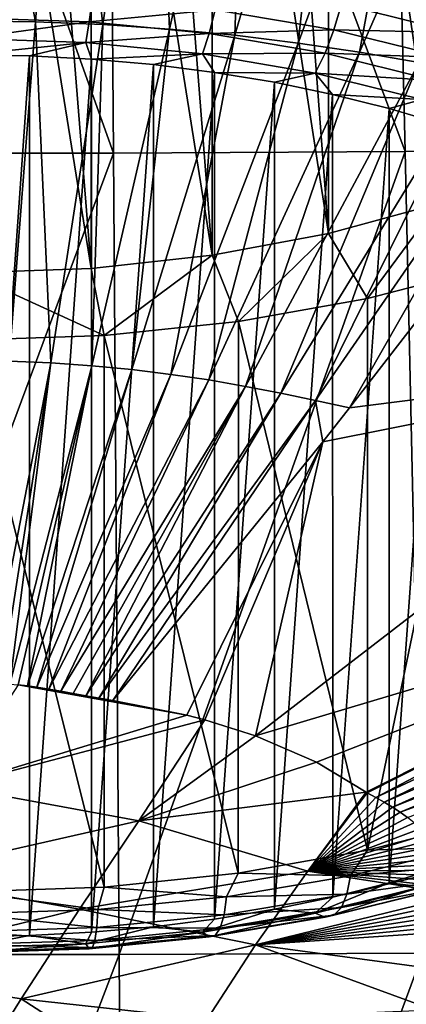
# Model space of a CAD drawing. Header units: metres. Extents: x -109 to 109, y -78 to 121.
# Tile 13 of 256: x -76.29 to -74.71, y -57.33 to -53.31. Entities that reach past the tile are written whole.
import ezdxf

# ---------------------------------------------------------------- set-up
doc = ezdxf.new("R2010")
doc.units = ezdxf.units.M
doc.layers.add('solid_508554_SW0001', color=7, linetype='CONTINUOUS')

msp = doc.modelspace()

# ---------------------------------------------------------------- linework, layer by layer
at = {"layer": 'solid_508554_SW0001'}
for points in [[(-77.069847, -50.592949, 7.916272), (-75.903587, -53.85387, 9.486099), (-77.09568, -53.853874, 9.486094)], [(-77.069847, -50.592949, 7.916272), (-75.929329, -50.592949, 7.916277), (-75.903587, -53.85387, 9.486099)], [(-75.929329, -50.592949, 7.916277), (-74.789284, -50.587227, 7.925907), (-74.711952, -53.848137, 9.49515)], [(-75.929329, -50.592949, 7.916277), (-74.711952, -53.848137, 9.49515), (-75.903587, -53.85387, 9.486099)], [(-74.789284, -50.587227, 7.925907), (-73.649963, -50.575901, 7.945001), (-73.521027, -53.836765, 9.51329)], [(-74.789284, -50.587227, 7.925907), (-73.521027, -53.836765, 9.51329), (-74.711952, -53.848137, 9.49515)], [(-74.580887, -50.902302, 25.939884), (-74.798508, -50.966862, 25.82806), (-74.580894, -54.06102, 27.763567)], [(-74.798508, -50.966862, 25.82806), (-75.025124, -51.023586, 25.729811), (-74.580894, -54.06102, 27.763567)], [(-75.025124, -51.023586, 25.729811), (-75.259583, -51.072144, 25.645708), (-75.025139, -54.182304, 27.553493)], [(-75.025124, -51.023586, 25.729811), (-75.025139, -54.182304, 27.553493), (-74.580894, -54.06102, 27.763567)], [(-75.259583, -51.072144, 25.645708), (-75.500023, -51.112152, 25.576414), (-75.025139, -54.182304, 27.553493)], [(-75.500023, -51.112152, 25.576414), (-75.745193, -51.14344, 25.522221), (-75.500046, -54.27087, 27.400097)], [(-75.500023, -51.112152, 25.576414), (-75.500046, -54.27087, 27.400097), (-75.025139, -54.182304, 27.553493)], [(-75.745193, -51.14344, 25.522221), (-75.994743, -51.165955, 25.483221), (-75.500046, -54.27087, 27.400097)], [(-76.246994, -51.179512, 25.459742), (-76.5, -51.184025, 25.451923), (-75.994759, -54.324673, 27.306906)], [(-76.5, -51.184025, 25.451923), (-76.5, -54.342743, 27.27561), (-75.994759, -54.324673, 27.306906)], [(-75.994743, -51.165955, 25.483221), (-76.246994, -51.179512, 25.459742), (-75.994759, -54.324673, 27.306906)], [(-75.994743, -51.165955, 25.483221), (-75.994759, -54.324673, 27.306906), (-75.500046, -54.27087, 27.400097)], [(-76.499931, -53.313877, 38.774288), (-76.221992, -53.317692, 38.767849), (-76.499924, -51.86985, 40.758072)], [(-76.221992, -53.317692, 38.767849), (-76.1157, -51.875103, 40.749126), (-76.499924, -51.86985, 40.758072)], [(-76.221992, -53.317692, 38.767849), (-75.946114, -53.329002, 38.748734), (-76.1157, -51.875103, 40.749126)], [(-75.946114, -53.329002, 38.748734), (-75.734291, -51.890678, 40.722591), (-76.1157, -51.875103, 40.749126)], [(-75.946114, -53.329002, 38.748734), (-75.674316, -53.347591, 38.717278), (-75.734291, -51.890678, 40.722591)], [(-75.674316, -53.347591, 38.717278), (-75.358482, -51.916271, 40.678905), (-75.734291, -51.890678, 40.722591)], [(-75.674316, -53.347591, 38.717278), (-75.408264, -53.373055, 38.674103), (-75.358482, -51.916271, 40.678905)], [(-75.408264, -53.373055, 38.674103), (-74.990532, -51.951321, 40.618935), (-75.358482, -51.916271, 40.678905)], [(-75.408264, -53.373055, 38.674103), (-75.149223, -53.404797, 38.620132), (-74.990532, -51.951321, 40.618935)], [(-75.149223, -53.404797, 38.620132), (-74.632195, -51.99498, 40.543953), (-74.990532, -51.951321, 40.618935)], [(-75.149223, -53.404797, 38.620132), (-74.898193, -53.442135, 38.556412), (-74.632195, -51.99498, 40.543953)], [(-74.898193, -53.442135, 38.556412), (-74.284828, -52.046307, 40.455395), (-74.632195, -51.99498, 40.543953)], [(-74.898193, -53.442135, 38.556412), (-74.655113, -53.484123, 38.484402), (-74.284828, -52.046307, 40.455395)], [(-76.001839, -53.317764, 35.152283), (-76.5, -53.301437, 35.180557), (-75.989449, -53.219124, 35.204025)], [(-76.001839, -53.317764, 35.152283), (-75.989449, -53.219124, 35.204025), (-75.487633, -53.269032, 35.11758)], [(-75.003143, -53.351265, 34.975151), (-75.487633, -53.269032, 35.11758), (-74.972794, -53.24604, 34.998993)], [(-75.003143, -53.351265, 34.975151), (-74.972794, -53.24604, 34.998993), (-74.504616, -53.361481, 34.799042)], [(-74.504616, -53.361481, 34.799042), (-74.972794, -53.24604, 34.998993), (-74.474785, -53.253483, 34.796349)], [(-75.512207, -53.366463, 35.067936), (-76.001839, -53.317764, 35.152283), (-75.487633, -53.269032, 35.11758)], [(-75.512207, -53.366463, 35.067936), (-75.487633, -53.269032, 35.11758), (-75.003143, -53.351265, 34.975151)], [(-76.5, -53.386314, 35.107365), (-76.5, -53.301437, 35.180557), (-76.001839, -53.317764, 35.152283)], [(-76.015656, -53.402187, 35.079872), (-76.5, -53.386314, 35.107365), (-76.001839, -53.317764, 35.152283)], [(-76.328857, -54.703667, 36.747883), (-76.221992, -53.317692, 38.767849), (-76.499931, -53.313877, 38.774288)], [(-76.328857, -54.703667, 36.747883), (-76.159019, -54.710609, 36.736111), (-76.221992, -53.317692, 38.767849)], [(-76.159019, -54.710609, 36.736111), (-75.946114, -53.329002, 38.748734), (-76.221992, -53.317692, 38.767849)], [(-76.159019, -54.710609, 36.736111), (-75.991714, -54.722027, 36.716747), (-75.946114, -53.329002, 38.748734)], [(-76.015656, -53.402187, 35.079872), (-76.001839, -53.317764, 35.152283), (-75.512207, -53.366463, 35.067936)], [(-75.991714, -54.722027, 36.716747), (-75.674316, -53.347591, 38.717278), (-75.946114, -53.329002, 38.748734)], [(-75.539597, -53.449535, 34.997868), (-76.015656, -53.402187, 35.079872), (-75.512207, -53.366463, 35.067936)], [(-75.991714, -54.722027, 36.716747), (-75.827957, -54.737675, 36.69017), (-75.674316, -53.347591, 38.717278)], [(-75.827957, -54.737675, 36.69017), (-75.408264, -53.373055, 38.674103), (-75.674316, -53.347591, 38.717278)], [(-75.539597, -53.449535, 34.997868), (-75.512207, -53.366463, 35.067936), (-75.039474, -53.446697, 34.928963)], [(-75.039474, -53.446697, 34.928963), (-75.512207, -53.366463, 35.067936), (-75.003143, -53.351265, 34.975151)], [(-75.039474, -53.446697, 34.928963), (-75.003143, -53.351265, 34.975151), (-74.544258, -53.464413, 34.779175)], [(-74.544258, -53.464413, 34.779175), (-75.003143, -53.351265, 34.975151), (-74.504616, -53.361481, 34.799042)], [(-76.015656, -53.402187, 35.079872), (-76.5, -53.452419, 35.017693), (-76.5, -53.386314, 35.107365)], [(-76.015656, -53.402187, 35.079872), (-76.246475, -53.45689, 35.009949), (-76.5, -53.452419, 35.017693)], [(-76.015656, -53.402187, 35.079872), (-75.992661, -53.470387, 34.986572), (-76.246475, -53.45689, 35.009949)], [(-75.539597, -53.449535, 34.997868), (-75.992661, -53.470387, 34.986572), (-76.015656, -53.402187, 35.079872)], [(-75.827957, -54.737675, 36.69017), (-75.668541, -54.757191, 36.656967), (-75.408264, -53.373055, 38.674103)], [(-75.668541, -54.757191, 36.656967), (-75.149223, -53.404797, 38.620132), (-75.408264, -53.373055, 38.674103)], [(-75.668541, -54.757191, 36.656967), (-75.514069, -54.780167, 36.617775), (-75.149223, -53.404797, 38.620132)], [(-75.514069, -54.780167, 36.617775), (-74.898193, -53.442135, 38.556412), (-75.149223, -53.404797, 38.620132)], [(-75.539597, -53.449535, 34.997868), (-75.740234, -53.492966, 34.947464), (-75.992661, -53.470387, 34.986572)], [(-75.539597, -53.449535, 34.997868), (-75.490913, -53.524582, 34.892704), (-75.740234, -53.492966, 34.947464)], [(-75.079971, -53.527546, 34.862747), (-75.539597, -53.449535, 34.997868), (-75.039474, -53.446697, 34.928963)], [(-75.079971, -53.527546, 34.862747), (-75.490913, -53.524582, 34.892704), (-75.539597, -53.449535, 34.997868)], [(-75.514069, -54.780167, 36.617775), (-75.364517, -54.806034, 36.573513), (-74.898193, -53.442135, 38.556412)], [(-75.364517, -54.806034, 36.573513), (-74.655113, -53.484123, 38.484402), (-74.898193, -53.442135, 38.556412)], [(-75.079971, -53.527546, 34.862747), (-75.039474, -53.446697, 34.928963), (-74.591728, -53.557098, 34.737743)], [(-74.591728, -53.557098, 34.737743), (-75.039474, -53.446697, 34.928963), (-74.544258, -53.464413, 34.779175)], [(-76.5, -53.452419, 35.017693), (-76.246475, -53.45689, 35.009949), (-76.5, -57.052422, 28.782309)], [(-76.246475, -53.45689, 35.009949), (-76.24646, -57.047951, 28.790052), (-76.5, -57.052422, 28.782309)], [(-76.246475, -53.45689, 35.009949), (-75.992661, -53.470387, 34.986572), (-76.24646, -57.047951, 28.790052)], [(-75.992661, -53.470387, 34.986572), (-75.99263, -57.034454, 28.813431), (-76.24646, -57.047951, 28.790052)], [(-75.992661, -53.470387, 34.986572), (-75.740234, -53.492966, 34.947464), (-75.99263, -57.034454, 28.813431)], [(-75.364517, -54.806034, 36.573513), (-75.21965, -54.834183, 36.52515), (-74.655113, -53.484123, 38.484402)], [(-75.21965, -54.834183, 36.52515), (-74.419617, -53.529743, 38.405674), (-74.655113, -53.484123, 38.484402)], [(-75.740234, -53.492966, 34.947464), (-75.740196, -57.011871, 28.852541), (-75.99263, -57.034454, 28.813431)], [(-75.740234, -53.492966, 34.947464), (-75.490913, -53.524582, 34.892704), (-75.740196, -57.011871, 28.852541)], [(-75.490913, -53.524582, 34.892704), (-75.490868, -56.980255, 28.907307), (-75.740196, -57.011871, 28.852541)], [(-75.490913, -53.524582, 34.892704), (-75.246399, -53.565083, 34.822559), (-75.490868, -56.980255, 28.907307)], [(-75.079971, -53.527546, 34.862747), (-75.246399, -53.565083, 34.822559), (-75.490913, -53.524582, 34.892704)], [(-75.079971, -53.527546, 34.862747), (-75.008347, -53.614208, 34.737469), (-75.246399, -53.565083, 34.822559)], [(-75.21965, -54.834183, 36.52515), (-75.078514, -54.863876, 36.473866), (-74.419617, -53.529743, 38.405674)], [(-74.644646, -53.634888, 34.67683), (-75.008347, -53.614208, 34.737469), (-75.079971, -53.527546, 34.862747)], [(-74.644646, -53.634888, 34.67683), (-75.079971, -53.527546, 34.862747), (-74.591728, -53.557098, 34.737743)], [(-75.078514, -54.863876, 36.473866), (-74.190163, -53.577774, 38.322109), (-74.419617, -53.529743, 38.405674)], [(-75.246399, -53.565083, 34.822559), (-75.246346, -56.939751, 28.977459), (-75.490868, -56.980255, 28.907307)], [(-75.246399, -53.565083, 34.822559), (-75.008347, -53.614208, 34.737469), (-75.246346, -56.939751, 28.977459)], [(-75.078514, -54.863876, 36.473866), (-74.939217, -54.893955, 36.421482), (-74.190163, -53.577774, 38.322109)], [(-74.190163, -53.577774, 38.322109), (-74.939217, -54.893955, 36.421482), (-74.197632, -53.936043, 37.804676)], [(-75.008347, -53.614208, 34.737469), (-75.008301, -56.890621, 29.062551), (-75.246346, -56.939751, 28.977459)], [(-75.008347, -53.614208, 34.737469), (-74.778183, -53.67165, 34.637978), (-75.008301, -56.890621, 29.062551)], [(-74.644646, -53.634888, 34.67683), (-74.778183, -53.67165, 34.637978), (-75.008347, -53.614208, 34.737469)], [(-74.644646, -53.634888, 34.67683), (-74.556969, -53.737114, 34.52459), (-74.778183, -53.67165, 34.637978)], [(-74.778183, -53.67165, 34.637978), (-74.778137, -56.833179, 29.162045), (-75.008301, -56.890621, 29.062551)], [(-74.778183, -53.67165, 34.637978), (-74.556969, -53.737114, 34.52459), (-74.778137, -56.833179, 29.162045)], [(-74.556969, -53.737114, 34.52459), (-74.556923, -56.767712, 29.275436), (-74.778137, -56.833179, 29.162045)], [(-75.903587, -53.85387, 9.486099), (-74.711952, -53.848137, 9.49515), (-75.879929, -57.124489, 11.090767)], [(-74.711952, -53.848137, 9.49515), (-74.640846, -57.11903, 11.099196), (-75.879929, -57.124489, 11.090767)], [(-74.711952, -53.848137, 9.49515), (-73.521027, -53.836765, 9.51329), (-74.640846, -57.11903, 11.099196)], [(-75.903587, -53.85387, 9.486099), (-75.879929, -57.124489, 11.090767), (-77.119438, -57.124493, 11.090763)], [(-77.09568, -53.853874, 9.486094), (-75.903587, -53.85387, 9.486099), (-77.119438, -57.124493, 11.090763)], [(-74.197632, -53.936043, 37.804676), (-74.939217, -54.893955, 36.421482), (-73.319077, -54.687885, 36.626209)], [(-74.580894, -54.06102, 27.763567), (-75.025139, -54.182304, 27.553493), (-74.866661, -54.448048, 27.093216)], [(-74.580894, -54.06102, 27.763567), (-74.866661, -54.448048, 27.093216), (-74.370415, -54.319519, 27.315836)], [(-75.025139, -54.182304, 27.553493), (-75.500046, -54.27087, 27.400097), (-75.393188, -54.541634, 26.931122)], [(-75.025139, -54.182304, 27.553493), (-75.393188, -54.541634, 26.931122), (-74.866661, -54.448048, 27.093216)], [(-75.500046, -54.27087, 27.400097), (-75.994759, -54.324673, 27.306906), (-75.941307, -54.598621, 26.832417)], [(-75.500046, -54.27087, 27.400097), (-75.941307, -54.598621, 26.832417), (-75.393188, -54.541634, 26.931122)], [(-75.994759, -54.324673, 27.306906), (-76.5, -54.342743, 27.27561), (-75.941307, -54.598621, 26.832417)], [(-74.866554, -56.699692, 28.393253), (-74.370415, -54.319519, 27.315836), (-74.866661, -54.448048, 27.093216)], [(-74.866554, -56.699692, 28.393253), (-74.369705, -56.570969, 28.616209), (-74.370415, -54.319519, 27.315836)], [(-76.5, -54.342743, 27.27561), (-76.5, -54.617741, 26.799295), (-75.941307, -54.598621, 26.832417)], [(-74.866554, -56.699692, 28.393253), (-74.866661, -54.448048, 27.093216), (-75.393188, -54.541634, 26.931122)], [(-75.393837, -56.793388, 28.230965), (-75.393188, -54.541634, 26.931122), (-75.941307, -54.598621, 26.832417)], [(-75.393837, -56.793388, 28.230965), (-74.866554, -56.699692, 28.393253), (-75.393188, -54.541634, 26.931122)], [(-75.941719, -56.850315, 28.132368), (-75.941307, -54.598621, 26.832417), (-76.5, -54.617741, 26.799295)], [(-75.941719, -56.850315, 28.132368), (-75.393837, -56.793388, 28.230965), (-75.941307, -54.598621, 26.832417)], [(-75.941719, -56.850315, 28.132368), (-76.5, -54.617741, 26.799295), (-76.5, -56.869408, 28.099297)], [(-73.319077, -54.687885, 36.626209), (-75.322746, -56.232979, 34.332977), (-73.080582, -55.562763, 35.261841)], [(-75.049065, -55.032745, 36.214794), (-75.322746, -56.232979, 34.332977), (-73.319077, -54.687885, 36.626209)], [(-74.939217, -54.893955, 36.421482), (-75.049065, -55.032745, 36.214794), (-73.319077, -54.687885, 36.626209)], [(-76.328857, -54.703667, 36.747883), (-76.412491, -56.017399, 34.708466), (-76.159019, -54.710609, 36.736111)], [(-76.159019, -54.710609, 36.736111), (-76.412491, -56.017399, 34.708466), (-76.36158, -56.01952, 34.704803)], [(-76.159019, -54.710609, 36.736111), (-76.36158, -56.01952, 34.704803), (-76.326653, -56.021812, 34.700874)], [(-76.159019, -54.710609, 36.736111), (-76.326653, -56.021812, 34.700874), (-75.991714, -54.722027, 36.716747)], [(-75.991714, -54.722027, 36.716747), (-76.326653, -56.021812, 34.700874), (-76.29232, -56.024773, 34.695824)], [(-75.991714, -54.722027, 36.716747), (-76.29232, -56.024773, 34.695824), (-76.253845, -56.029049, 34.688557)], [(-75.991714, -54.722027, 36.716747), (-76.253845, -56.029049, 34.688557), (-75.827957, -54.737675, 36.69017)], [(-75.827957, -54.737675, 36.69017), (-76.253845, -56.029049, 34.688557), (-76.215469, -56.03418, 34.679844)], [(-75.827957, -54.737675, 36.69017), (-76.215469, -56.03418, 34.679844), (-75.668541, -54.757191, 36.656967)], [(-75.668541, -54.757191, 36.656967), (-76.215469, -56.03418, 34.679844), (-76.166893, -56.041771, 34.666935)], [(-75.668541, -54.757191, 36.656967), (-76.166893, -56.041771, 34.666935), (-75.514069, -54.780167, 36.617775)], [(-75.514069, -54.780167, 36.617775), (-76.166893, -56.041771, 34.666935), (-76.117744, -56.05032, 34.652355)], [(-75.514069, -54.780167, 36.617775), (-76.117744, -56.05032, 34.652355), (-75.364517, -54.806034, 36.573513)], [(-75.364517, -54.806034, 36.573513), (-76.117744, -56.05032, 34.652355), (-76.067703, -56.059593, 34.636467)], [(-75.364517, -54.806034, 36.573513), (-76.067703, -56.059593, 34.636467), (-76.01619, -56.069237, 34.619812)], [(-75.364517, -54.806034, 36.573513), (-76.01619, -56.069237, 34.619812), (-75.21965, -54.834183, 36.52515)], [(-75.21965, -54.834183, 36.52515), (-76.01619, -56.069237, 34.619812), (-75.962471, -56.078693, 34.603287)], [(-75.21965, -54.834183, 36.52515), (-75.962471, -56.078693, 34.603287), (-75.078514, -54.863876, 36.473866)], [(-75.078514, -54.863876, 36.473866), (-75.962471, -56.078693, 34.603287), (-75.905632, -56.087719, 34.587402)], [(-75.078514, -54.863876, 36.473866), (-75.905632, -56.087719, 34.587402), (-75.049065, -55.032745, 36.214794)], [(-75.078514, -54.863876, 36.473866), (-75.049065, -55.032745, 36.214794), (-74.939217, -54.893955, 36.421482)], [(-75.049065, -55.032745, 36.214794), (-75.905632, -56.087719, 34.587402), (-75.60379, -56.147629, 34.481483)], [(-75.049065, -55.032745, 36.214794), (-75.60379, -56.147629, 34.481483), (-75.53022, -56.166916, 34.447773)], [(-75.049065, -55.032745, 36.214794), (-75.53022, -56.166916, 34.447773), (-75.322746, -56.232979, 34.332977)], [(-73.080582, -55.562763, 35.261841), (-75.322746, -56.232979, 34.332977), (-75.074783, -56.340012, 34.148273)], [(-73.080582, -55.562763, 35.261841), (-75.074783, -56.340012, 34.148273), (-74.871338, -56.462093, 33.93877)], [(-73.080582, -55.562763, 35.261841), (-74.871338, -56.462093, 33.93877), (-74.867508, -56.464874, 33.934109)], [(-73.080582, -55.562763, 35.261841), (-74.867508, -56.464874, 33.934109), (-74.832008, -56.484154, 33.900555)], [(-73.080582, -55.562763, 35.261841), (-74.832008, -56.484154, 33.900555), (-72.983116, -55.62154, 35.160866)], [(-72.983116, -55.62154, 35.160866), (-74.832008, -56.484154, 33.900555), (-74.7976, -56.503719, 33.866592)], [(-72.983116, -55.62154, 35.160866), (-74.7976, -56.503719, 33.866592), (-72.882988, -55.67952, 35.060299)], [(-72.882988, -55.67952, 35.060299), (-74.7976, -56.503719, 33.866592), (-74.764641, -56.523819, 33.831711)], [(-72.882988, -55.67952, 35.060299), (-74.764641, -56.523819, 33.831711), (-72.784866, -55.739685, 34.9557)], [(-72.784866, -55.739685, 34.9557), (-74.764641, -56.523819, 33.831711), (-74.7332, -56.544533, 33.795773)], [(-72.784866, -55.739685, 34.9557), (-74.7332, -56.544533, 33.795773), (-72.689751, -55.802738, 34.845943)], [(-72.689751, -55.802738, 34.845943), (-74.7332, -56.544533, 33.795773), (-74.703384, -56.565819, 33.758842)], [(-75.60379, -56.147629, 34.481483), (-76.29232, -56.024773, 34.695824), (-76.56144, -56.439243, 34.017406)], [(-75.905632, -56.087719, 34.587402), (-76.253845, -56.029049, 34.688557), (-76.29232, -56.024773, 34.695824)], [(-75.60379, -56.147629, 34.481483), (-75.905632, -56.087719, 34.587402), (-76.29232, -56.024773, 34.695824)], [(-76.01619, -56.069237, 34.619812), (-76.215469, -56.03418, 34.679844), (-76.253845, -56.029049, 34.688557)], [(-75.962471, -56.078693, 34.603287), (-76.01619, -56.069237, 34.619812), (-76.253845, -56.029049, 34.688557)], [(-75.905632, -56.087719, 34.587402), (-75.962471, -56.078693, 34.603287), (-76.253845, -56.029049, 34.688557)], [(-76.067703, -56.059593, 34.636467), (-76.166893, -56.041771, 34.666935), (-76.215469, -56.03418, 34.679844)], [(-76.01619, -56.069237, 34.619812), (-76.067703, -56.059593, 34.636467), (-76.215469, -56.03418, 34.679844)], [(-76.067703, -56.059593, 34.636467), (-76.117744, -56.05032, 34.652355), (-76.166893, -56.041771, 34.666935)], [(-75.53022, -56.166916, 34.447773), (-75.60379, -56.147629, 34.481483), (-76.56144, -56.439243, 34.017406)], [(-75.799835, -56.579655, 33.775772), (-75.53022, -56.166916, 34.447773), (-76.56144, -56.439243, 34.017406)], [(-75.322746, -56.232979, 34.332977), (-75.53022, -56.166916, 34.447773), (-75.799835, -56.579655, 33.775772)], [(-75.074783, -56.340012, 34.148273), (-75.322746, -56.232979, 34.332977), (-75.799835, -56.579655, 33.775772)], [(-74.871338, -56.462093, 33.93877), (-75.074783, -56.340012, 34.148273), (-75.799835, -56.579655, 33.775772)], [(-75.799835, -56.579655, 33.775772), (-76.56144, -56.439243, 34.017406), (-76.802086, -56.807289, 33.392799)], [(-75.109428, -56.785057, 33.411682), (-74.871338, -56.462093, 33.93877), (-75.799835, -56.579655, 33.775772)], [(-74.867508, -56.464874, 33.934109), (-74.871338, -56.462093, 33.93877), (-75.109428, -56.785057, 33.411682)], [(-74.832008, -56.484154, 33.900555), (-74.867508, -56.464874, 33.934109), (-75.109428, -56.785057, 33.411682)], [(-74.7976, -56.503719, 33.866592), (-74.832008, -56.484154, 33.900555), (-75.109428, -56.785057, 33.411682)], [(-74.764641, -56.523819, 33.831711), (-74.7976, -56.503719, 33.866592), (-75.109428, -56.785057, 33.411682)], [(-74.7332, -56.544533, 33.795773), (-74.764641, -56.523819, 33.831711), (-75.109428, -56.785057, 33.411682)], [(-74.703384, -56.565819, 33.758842), (-74.7332, -56.544533, 33.795773), (-75.109428, -56.785057, 33.411682)], [(-76.042313, -56.939846, 33.169025), (-75.799835, -56.579655, 33.775772), (-76.802086, -56.807289, 33.392799)], [(-75.109428, -56.785057, 33.411682), (-75.799835, -56.579655, 33.775772), (-76.042313, -56.939846, 33.169025)], [(-74.675293, -56.587727, 33.72084), (-74.703384, -56.565819, 33.758842), (-75.109428, -56.785057, 33.411682)], [(-74.456268, -56.685688, 28.640032), (-74.369705, -56.570969, 28.616209), (-74.866554, -56.699692, 28.393253)], [(-74.648994, -56.610229, 33.681816), (-74.675293, -56.587727, 33.72084), (-75.109428, -56.785057, 33.411682)], [(-74.624535, -56.633289, 33.641838), (-74.648994, -56.610229, 33.681816), (-75.109428, -56.785057, 33.411682)], [(-74.601936, -56.656857, 33.600983), (-74.624535, -56.633289, 33.641838), (-75.109428, -56.785057, 33.411682)], [(-74.581261, -56.680889, 33.559341), (-74.601936, -56.656857, 33.600983), (-75.109428, -56.785057, 33.411682)], [(-74.935799, -56.803925, 28.435238), (-74.866554, -56.699692, 28.393253), (-75.393837, -56.793388, 28.230965)], [(-74.562515, -56.705307, 33.517033), (-74.581261, -56.680889, 33.559341), (-75.109428, -56.785057, 33.411682)], [(-74.545753, -56.730049, 33.474174), (-74.562515, -56.705307, 33.517033), (-75.109428, -56.785057, 33.411682)], [(-74.935799, -56.803925, 28.435238), (-74.456268, -56.685688, 28.640032), (-74.866554, -56.699692, 28.393253)], [(-74.474785, -56.761265, 28.720695), (-74.456268, -56.685688, 28.640032), (-74.935799, -56.803925, 28.435238)], [(-74.531013, -56.755047, 33.430885), (-74.545753, -56.730049, 33.474174), (-75.109428, -56.785057, 33.411682)], [(-75.323799, -57.085781, 32.905056), (-75.109428, -56.785057, 33.411682), (-76.042313, -56.939846, 33.169025)], [(-74.488121, -56.881489, 33.21204), (-75.109428, -56.785057, 33.411682), (-75.323799, -57.085781, 32.905056)], [(-74.518303, -56.780231, 33.38728), (-74.531013, -56.755047, 33.430885), (-75.109428, -56.785057, 33.411682)], [(-74.507645, -56.805531, 33.343479), (-74.518303, -56.780231, 33.38728), (-75.109428, -56.785057, 33.411682)], [(-74.499077, -56.830879, 33.299614), (-74.507645, -56.805531, 33.343479), (-75.109428, -56.785057, 33.411682)], [(-74.492569, -56.85622, 33.255764), (-74.499077, -56.830879, 33.299614), (-75.109428, -56.785057, 33.411682)], [(-74.488121, -56.881489, 33.21204), (-74.492569, -56.85622, 33.255764), (-75.109428, -56.785057, 33.411682)], [(-74.949966, -56.878429, 28.517756), (-74.474785, -56.761265, 28.720695), (-74.935799, -56.803925, 28.435238)], [(-74.504616, -56.817596, 28.812878), (-74.474785, -56.761265, 28.720695), (-74.949966, -56.878429, 28.517756)], [(-74.644646, -56.848457, 29.11076), (-74.778137, -56.833179, 29.162045), (-74.556923, -56.767712, 29.275436)], [(-76.042313, -56.939846, 33.169025), (-76.802086, -56.807289, 33.392799), (-77.046539, -57.183506, 32.741199)], [(-75.442085, -56.889854, 28.2864), (-75.393837, -56.793388, 28.230965), (-75.941719, -56.850315, 28.132368)], [(-75.442085, -56.889854, 28.2864), (-74.935799, -56.803925, 28.435238), (-75.393837, -56.793388, 28.230965)], [(-74.949966, -56.878429, 28.517756), (-74.935799, -56.803925, 28.435238), (-75.442085, -56.889854, 28.2864)], [(-74.972794, -56.933037, 28.612928), (-74.504616, -56.817596, 28.812878), (-74.949966, -56.878429, 28.517756)], [(-74.544258, -56.851852, 28.911951), (-74.504616, -56.817596, 28.812878), (-74.972794, -56.933037, 28.612928)], [(-75.966476, -56.942009, 28.196066), (-75.941719, -56.850315, 28.132368), (-76.5, -56.869408, 28.099297)], [(-75.966476, -56.942009, 28.196066), (-75.442085, -56.889854, 28.2864), (-75.941719, -56.850315, 28.132368)], [(-75.079971, -56.955799, 28.924841), (-75.008301, -56.890621, 29.062551), (-74.778137, -56.833179, 29.162045)], [(-75.079971, -56.955799, 28.924841), (-74.778137, -56.833179, 29.162045), (-74.644646, -56.848457, 29.11076)], [(-75.079971, -56.955799, 28.924841), (-74.644646, -56.848457, 29.11076), (-75.039474, -56.972717, 28.821716)], [(-74.644646, -56.848457, 29.11076), (-74.591728, -56.862316, 29.012936), (-75.039474, -56.972717, 28.821716)], [(-75.039474, -56.972717, 28.821716), (-74.591728, -56.862316, 29.012936), (-75.003143, -56.965, 28.715975)], [(-75.003143, -56.965, 28.715975), (-74.544258, -56.851852, 28.911951), (-74.972794, -56.933037, 28.612928)], [(-74.591728, -56.862316, 29.012936), (-74.544258, -56.851852, 28.911951), (-75.003143, -56.965, 28.715975)], [(-76.5, -56.959496, 28.165783), (-75.966476, -56.942009, 28.196066), (-76.5, -56.869408, 28.099297)], [(-75.451668, -56.963585, 28.370266), (-75.442085, -56.889854, 28.2864), (-75.966476, -56.942009, 28.196066)], [(-75.451668, -56.963585, 28.370266), (-74.949966, -56.878429, 28.517756), (-75.442085, -56.889854, 28.2864)], [(-74.972794, -56.933037, 28.612928), (-74.949966, -56.878429, 28.517756), (-75.451668, -56.963585, 28.370266)], [(-74.48568, -56.906643, 33.168526), (-74.488121, -56.881489, 33.21204), (-75.323799, -57.085781, 32.905056)], [(-74.485191, -56.931644, 33.125275), (-74.48568, -56.906643, 33.168526), (-75.323799, -57.085781, 32.905056)], [(-75.079971, -56.955799, 28.924841), (-75.246346, -56.939751, 28.977459), (-75.008301, -56.890621, 29.062551)], [(-76.279861, -57.305431, 32.535816), (-76.042313, -56.939846, 33.169025), (-77.046539, -57.183506, 32.741199)], [(-75.971313, -57.015266, 28.28075), (-75.966476, -56.942009, 28.196066), (-76.5, -56.959496, 28.165783)], [(-75.323799, -57.085781, 32.905056), (-76.042313, -56.939846, 33.169025), (-76.279861, -57.305431, 32.535816)], [(-75.971313, -57.015266, 28.28075), (-75.451668, -56.963585, 28.370266), (-75.966476, -56.942009, 28.196066)], [(-75.539597, -57.03381, 28.789722), (-75.490868, -56.980255, 28.907307), (-75.246346, -56.939751, 28.977459)], [(-75.539597, -57.03381, 28.789722), (-75.246346, -56.939751, 28.977459), (-75.079971, -56.955799, 28.924841)], [(-75.46711, -57.016937, 28.467611), (-74.972794, -56.933037, 28.612928), (-75.451668, -56.963585, 28.370266)], [(-75.003143, -56.965, 28.715975), (-74.972794, -56.933037, 28.612928), (-75.46711, -57.016937, 28.467611)], [(-74.486526, -56.95649, 33.082298), (-74.485191, -56.931644, 33.125275), (-75.323799, -57.085781, 32.905056)], [(-76.5, -57.032589, 28.250742), (-75.971313, -57.015266, 28.28075), (-76.5, -56.959496, 28.165783)], [(-75.46711, -57.016937, 28.467611), (-75.451668, -56.963585, 28.370266), (-75.971313, -57.015266, 28.28075)], [(-75.539597, -57.03381, 28.789722), (-75.740196, -57.011871, 28.852541), (-75.490868, -56.980255, 28.907307)], [(-75.539597, -57.03381, 28.789722), (-75.079971, -56.955799, 28.924841), (-75.512207, -57.052952, 28.682743)], [(-75.079971, -56.955799, 28.924841), (-75.039474, -56.972717, 28.821716), (-75.512207, -57.052952, 28.682743)], [(-75.512207, -57.052952, 28.682743), (-75.039474, -56.972717, 28.821716), (-75.487633, -57.047234, 28.573545)], [(-75.487633, -57.047234, 28.573545), (-75.003143, -56.965, 28.715975), (-75.46711, -57.016937, 28.467611)], [(-75.039474, -56.972717, 28.821716), (-75.003143, -56.965, 28.715975), (-75.487633, -57.047234, 28.573545)], [(-74.489624, -56.981136, 33.039669), (-74.486526, -56.95649, 33.082298), (-75.323799, -57.085781, 32.905056)], [(-74.494331, -57.005634, 32.997314), (-74.489624, -56.981136, 33.039669), (-75.323799, -57.085781, 32.905056)], [(-75.979095, -57.067856, 28.379414), (-75.971313, -57.015266, 28.28075), (-76.5, -57.032589, 28.250742)], [(-76.015656, -57.081158, 28.707714), (-75.99263, -57.034454, 28.813431), (-75.740196, -57.011871, 28.852541)], [(-76.015656, -57.081158, 28.707714), (-75.740196, -57.011871, 28.852541), (-75.539597, -57.03381, 28.789722)], [(-75.979095, -57.067856, 28.379414), (-75.46711, -57.016937, 28.467611), (-75.971313, -57.015266, 28.28075)], [(-75.487633, -57.047234, 28.573545), (-75.46711, -57.016937, 28.467611), (-75.979095, -57.067856, 28.379414)], [(-74.500114, -57.030106, 32.955048), (-74.494331, -57.005634, 32.997314), (-75.323799, -57.085781, 32.905056)], [(-76.5, -57.084927, 28.349848), (-75.979095, -57.067856, 28.379414), (-76.5, -57.032589, 28.250742)], [(-76.5, -57.097031, 28.680222), (-76.5, -57.052422, 28.782309), (-76.24646, -57.047951, 28.790052)], [(-76.5, -57.097031, 28.680222), (-76.24646, -57.047951, 28.790052), (-76.015656, -57.081158, 28.707714)], [(-75.989449, -57.097141, 28.487101), (-75.979095, -57.067856, 28.379414), (-76.5, -57.084927, 28.349848)], [(-76.015656, -57.081158, 28.707714), (-76.24646, -57.047951, 28.790052), (-75.99263, -57.034454, 28.813431)], [(-76.015656, -57.081158, 28.707714), (-75.539597, -57.03381, 28.789722), (-76.001839, -57.10165, 28.598398)], [(-75.539597, -57.03381, 28.789722), (-75.512207, -57.052952, 28.682743), (-76.001839, -57.10165, 28.598398)], [(-76.001839, -57.10165, 28.598398), (-75.512207, -57.052952, 28.682743), (-75.989449, -57.097141, 28.487101)], [(-75.989449, -57.097141, 28.487101), (-75.487633, -57.047234, 28.573545), (-75.979095, -57.067856, 28.379414)], [(-75.512207, -57.052952, 28.682743), (-75.487633, -57.047234, 28.573545), (-75.989449, -57.097141, 28.487101)], [(-74.522949, -57.192936, 32.670944), (-74.500114, -57.030106, 32.955048), (-75.323799, -57.085781, 32.905056)], [(-76.015656, -57.081158, 28.707714), (-76.001839, -57.10165, 28.598398), (-76.5, -57.117977, 28.570122)], [(-76.5, -57.097031, 28.680222), (-76.015656, -57.081158, 28.707714), (-76.5, -57.117977, 28.570122)], [(-76.5, -57.113873, 28.45812), (-75.989449, -57.097141, 28.487101), (-76.5, -57.084927, 28.349848)], [(-76.001839, -57.10165, 28.598398), (-75.989449, -57.097141, 28.487101), (-76.5, -57.113873, 28.45812)], [(-76.5, -57.117977, 28.570122), (-76.001839, -57.10165, 28.598398), (-76.5, -57.113873, 28.45812)], [(-75.521172, -57.389526, 32.378956), (-75.323799, -57.085781, 32.905056), (-76.279861, -57.305431, 32.535816)], [(-74.59861, -57.351368, 32.395866), (-75.323799, -57.085781, 32.905056), (-75.521172, -57.389526, 32.378956)], [(-74.59861, -57.351368, 32.395866), (-74.522949, -57.192936, 32.670944), (-75.323799, -57.085781, 32.905056)], [(-75.879929, -57.124489, 11.090767), (-75.858315, -60.422939, 12.74371), (-77.141106, -60.422939, 12.743707)], [(-77.119438, -57.124493, 11.090763), (-75.879929, -57.124489, 11.090767), (-77.141106, -60.422939, 12.743707)], [(-75.879929, -57.124489, 11.090767), (-74.640846, -57.11903, 11.099196), (-75.858315, -60.422939, 12.74371)], [(-74.640846, -57.11903, 11.099196), (-74.575874, -60.41835, 12.751461), (-75.858315, -60.422939, 12.74371)], [(-76.498405, -57.654716, 31.913696), (-76.279861, -57.305431, 32.535816), (-77.046539, -57.183506, 32.741199)], [(-75.694031, -57.684692, 31.853472), (-76.279861, -57.305431, 32.535816), (-76.498405, -57.654716, 31.913696)], [(-75.694031, -57.684692, 31.853472), (-75.521172, -57.389526, 32.378956), (-76.279861, -57.305431, 32.535816)]]:
    msp.add_3dface(points, dxfattribs=at)

doc.saveas('drawing.dxf')
